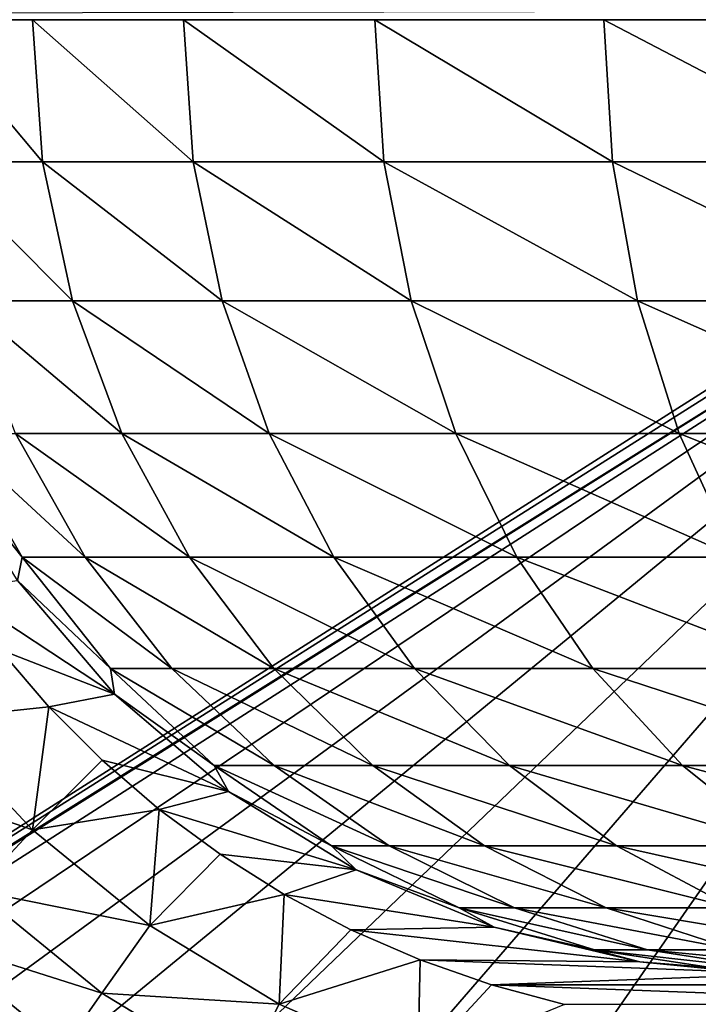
# Model space of a CAD drawing. Header units: metres. Extents: x -42 to 163, y -93 to 90.
# Tile 123 of 232: x 46 to 52, y -9 to 0. Entities that reach past the tile are written whole.
import ezdxf

# ---------------------------------------------------------------- set-up
doc = ezdxf.new("R2010")
doc.units = ezdxf.units.M
doc.layers.add('solid_500770_SW0001', color=7, linetype='CONTINUOUS')

msp = doc.modelspace()

# ---------------------------------------------------------------- linework, layer by layer
at = {"layer": 'solid_500770_SW0001'}
for points in [[(51.630558, 33.130558, -12.95), (18.5, 0, -12.95), (18.355236, 1.032258, -12.923227)], [(37.762573, 8.496295, -12.95), (18.5, 0, -12.95), (51.630558, 33.130558, -12.95)], [(57.449978, -0.000001, 12.95), (57.447533, 0.084565, 12.95), (18.5, 0, 12.95)], [(35.89167, -13.706794, 12.95), (57.449978, -0.000001, 12.95), (18.5, 0, 12.95)], [(46.347931, -1.266859, -65.179169), (45.377621, -1.266859, -61.68877), (45.284904, 0, -61.709202)], [(46.257973, 0, -65.209518), (46.347931, -1.266859, -65.179169), (45.284904, 0, -61.709202)], [(47.690506, -1.266859, -68.543961), (46.347931, -1.266859, -65.179169), (46.257973, 0, -65.209518)], [(47.604366, 0, -68.583878), (47.690506, -1.266859, -68.543961), (46.257973, 0, -65.209518)], [(49.389565, -1.266859, -71.743584), (47.690506, -1.266859, -68.543961), (47.604366, 0, -68.583878)], [(49.30825, 0, -71.792587), (49.389565, -1.266859, -71.743584), (47.604366, 0, -68.583878)], [(51.425114, -1.266859, -74.740395), (49.389565, -1.266859, -71.743584), (49.30825, 0, -71.792587)], [(51.349586, 0, -74.79792), (51.425114, -1.266859, -74.740395), (49.30825, 0, -71.792587)], [(53.773216, -1.266859, -77.499153), (51.425114, -1.266859, -74.740395), (51.349586, 0, -74.79792)], [(53.704365, 0, -77.564522), (53.773216, -1.266859, -77.499153), (51.349586, 0, -74.79792)], [(56.514248, -38.315102, -12.948243), (18.35524, -1.03225, -12.923228), (18.5, 0, -12.95)], [(56.514248, -38.315102, -12.948243), (18.5, 0, -12.95), (51.630558, -33.130558, -12.95)], [(43.829685, -14.84155, -12.95), (51.630558, -33.130558, -12.95), (18.5, 0, -12.95)], [(35.89167, -13.706794, 12.95), (57.447521, -0.084736, 12.95), (57.449978, -0.000001, 12.95)], [(35.89167, -13.706794, 12.95), (57.427971, -0.25179, 12.95), (57.447521, -0.084736, 12.95)], [(36.644463, -13.259836, 12.95), (57.427971, -0.25179, 12.95), (35.89167, -13.706794, 12.95)], [(38.235947, -12.532356, 12.95), (57.427971, -0.25179, 12.95), (36.644463, -13.259836, 12.95)], [(39.91378, -12.038801, 12.95), (57.427971, -0.25179, 12.95), (38.235947, -12.532356, 12.95)], [(41.644695, -11.788752, 12.95), (57.427971, -0.25179, 12.95), (39.91378, -12.038801, 12.95)], [(43.392597, -11.787224, 12.95), (57.427971, -0.25179, 12.95), (41.644695, -11.788752, 12.95)], [(45.122478, -12.033878, 12.95), (57.427971, -0.25179, 12.95), (43.392597, -11.787224, 12.95)], [(46.799461, -12.523625, 12.95), (57.427971, -0.25179, 12.95), (45.122478, -12.033878, 12.95)], [(48.389774, -13.246409, 12.95), (57.427971, -0.25179, 12.95), (46.799461, -12.523625, 12.95)], [(49.860359, -14.186941, 12.95), (57.427971, -0.25179, 12.95), (48.389774, -13.246409, 12.95)], [(51.182457, -15.326453, 12.95), (57.427971, -0.25179, 12.95), (49.860359, -14.186941, 12.95)], [(52.331524, -16.644592, 12.95), (57.427971, -0.25179, 12.95), (51.182457, -15.326453, 12.95)], [(55.226353, -39.602997, -12.78924), (18.210615, -2.056118, -12.843356), (18.35524, -1.03225, -12.923228)], [(56.514248, -38.315102, -12.948243), (55.226353, -39.602997, -12.78924), (18.35524, -1.03225, -12.923228)], [(46.615788, -2.505419, -65.088791), (45.65369, -2.505419, -61.627934), (45.377621, -1.266859, -61.68877)], [(46.347931, -1.266859, -65.179169), (46.615788, -2.505419, -65.088791), (45.377621, -1.266859, -61.68877)], [(47.947002, -2.505419, -68.42511), (46.615788, -2.505419, -65.088791), (46.347931, -1.266859, -65.179169)], [(47.690506, -1.266859, -68.543961), (47.947002, -2.505419, -68.42511), (46.347931, -1.266859, -65.179169)], [(49.631683, -2.505419, -71.597656), (47.947002, -2.505419, -68.42511), (47.690506, -1.266859, -68.543961)], [(49.389565, -1.266859, -71.743584), (49.631683, -2.505419, -71.597656), (47.690506, -1.266859, -68.543961)], [(51.650005, -2.505419, -74.569107), (49.631683, -2.505419, -71.597656), (49.389565, -1.266859, -71.743584)], [(51.425114, -1.266859, -74.740395), (51.650005, -2.505419, -74.569107), (49.389565, -1.266859, -71.743584)], [(53.978241, -2.505419, -77.304527), (51.650005, -2.505419, -74.569107), (51.425114, -1.266859, -74.740395)], [(53.773216, -1.266859, -77.499153), (53.978241, -2.505419, -77.304527), (51.425114, -1.266859, -74.740395)], [(55.226353, -39.602997, -12.78924), (18.068186, -3.068632, -12.711252), (18.210615, -2.056118, -12.843356)], [(47.055565, -3.688012, -64.940414), (46.106949, -3.688012, -61.528053), (45.65369, -2.505419, -61.627934)], [(46.615788, -2.505419, -65.088791), (47.055565, -3.688012, -64.940414), (45.65369, -2.505419, -61.627934)], [(48.368126, -3.688012, -68.22998), (47.055565, -3.688012, -64.940414), (46.615788, -2.505419, -65.088791)], [(47.947002, -2.505419, -68.42511), (48.368126, -3.688012, -68.22998), (46.615788, -2.505419, -65.088791)], [(50.029198, -3.688012, -71.35807), (48.368126, -3.688012, -68.22998), (47.947002, -2.505419, -68.42511)], [(49.631683, -2.505419, -71.597656), (50.029198, -3.688012, -71.35807), (47.947002, -2.505419, -68.42511)], [(52.019241, -3.688012, -74.287888), (50.029198, -3.688012, -71.35807), (49.631683, -2.505419, -71.597656)], [(51.650005, -2.505419, -74.569107), (52.019241, -3.688012, -74.287888), (49.631683, -2.505419, -71.597656)], [(54.31485, -3.688012, -76.98497), (52.019241, -3.688012, -74.287888), (51.650005, -2.505419, -74.569107)], [(53.978241, -2.505419, -77.304527), (54.31485, -3.688012, -76.98497), (51.650005, -2.505419, -74.569107)], [(53.967102, -40.862244, -12.37532), (17.928152, -4.063536, -12.528332), (18.068186, -3.068632, -12.711252)], [(55.226353, -39.602997, -12.78924), (53.967102, -40.862244, -12.37532), (18.068186, -3.068632, -12.711252)], [(45.533432, -3.688012, -58.033031), (46.164909, -4.78822, -57.964314), (45.426445, -3.858919, -54.5)], [(46.727272, -4.78822, -61.391357), (46.164909, -4.78822, -57.964314), (45.533432, -3.688012, -58.033031)], [(46.106949, -3.688012, -61.528053), (46.727272, -4.78822, -61.391357), (45.533432, -3.688012, -58.033031)], [(47.657436, -4.78822, -64.73735), (46.727272, -4.78822, -61.391357), (46.106949, -3.688012, -61.528053)], [(47.055565, -3.688012, -64.940414), (47.657436, -4.78822, -64.73735), (46.106949, -3.688012, -61.528053)], [(48.944469, -4.78822, -67.962936), (47.657436, -4.78822, -64.73735), (47.055565, -3.688012, -64.940414)], [(48.368126, -3.688012, -68.22998), (48.944469, -4.78822, -67.962936), (47.055565, -3.688012, -64.940414)], [(50.573235, -4.78822, -71.030182), (48.944469, -4.78822, -67.962936), (48.368126, -3.688012, -68.22998)], [(50.029198, -3.688012, -71.35807), (50.573235, -4.78822, -71.030182), (48.368126, -3.688012, -68.22998)], [(52.524567, -4.78822, -73.903008), (50.573235, -4.78822, -71.030182), (50.029198, -3.688012, -71.35807)], [(52.019241, -3.688012, -74.287888), (52.524567, -4.78822, -73.903008), (50.029198, -3.688012, -71.35807)], [(54.775528, -4.78822, -76.547638), (52.524567, -4.78822, -73.903008), (52.019241, -3.688012, -74.287888)], [(54.31485, -3.688012, -76.98497), (54.775528, -4.78822, -76.547638), (52.019241, -3.688012, -74.287888)], [(46.164909, -4.78822, -57.964314), (46.123356, -4.996175, -54.5), (45.426445, -3.858919, -54.5)], [(53.967102, -40.862244, -12.37532), (17.791296, -5.035288, -12.296576), (17.928152, -4.063536, -12.528332)], [(46.164909, -4.78822, -57.964314), (46.952351, -5.781468, -57.878624), (46.123356, -4.996175, -54.5)], [(47.500801, -5.781468, -61.220898), (46.952351, -5.781468, -57.878624), (46.164909, -4.78822, -57.964314)], [(46.727272, -4.78822, -61.391357), (47.500801, -5.781468, -61.220898), (46.164909, -4.78822, -57.964314)], [(48.407959, -5.781468, -64.484131), (47.500801, -5.781468, -61.220898), (46.727272, -4.78822, -61.391357)], [(47.657436, -4.78822, -64.73735), (48.407959, -5.781468, -64.484131), (46.727272, -4.78822, -61.391357)], [(49.663158, -5.781468, -67.629929), (48.407959, -5.781468, -64.484131), (47.657436, -4.78822, -64.73735)], [(48.944469, -4.78822, -67.962936), (49.663158, -5.781468, -67.629929), (47.657436, -4.78822, -64.73735)], [(51.251633, -5.781468, -70.621307), (49.663158, -5.781468, -67.629929), (48.944469, -4.78822, -67.962936)], [(50.573235, -4.78822, -71.030182), (51.251633, -5.781468, -70.621307), (48.944469, -4.78822, -67.962936)], [(53.154701, -5.781468, -73.42308), (51.251633, -5.781468, -70.621307), (50.573235, -4.78822, -71.030182)], [(52.524567, -4.78822, -73.903008), (53.154701, -5.781468, -73.42308), (50.573235, -4.78822, -71.030182)], [(46.123356, -4.996175, -49.5), (46.989666, -6.01047, -49.5), (45.563816, -5.06983, -49.5)], [(46.989594, -6.010407, -54.5), (46.989666, -6.01047, -49.5), (46.123356, -4.996175, -49.5)], [(46.123356, -4.996175, -54.5), (46.989594, -6.010407, -54.5), (46.123356, -4.996175, -49.5)], [(46.952351, -5.781468, -57.878624), (46.989594, -6.010407, -54.5), (46.123356, -4.996175, -54.5)], [(52.761547, -42.067799, -11.714679), (17.65856, -5.979468, -12.018324), (17.791296, -5.035288, -12.296576)], [(53.967102, -40.862244, -12.37532), (52.761547, -42.067799, -11.714679), (17.791296, -5.035288, -12.296576)], [(46.989666, -6.01047, -49.5), (45.963501, -5.611387, -49.5), (45.563816, -5.06983, -49.5)], [(45.337364, -6.234016, -48.202522), (45.963501, -5.611387, -49.5), (46.402649, -6.121639, -49.5)], [(46.989666, -6.01047, -49.5), (46.402649, -6.121639, -49.5), (45.963501, -5.611387, -49.5)], [(46.952351, -5.781468, -57.878624), (47.878162, -6.645567, -57.777878), (46.989594, -6.010407, -54.5)], [(48.410259, -6.645567, -61.020489), (47.878162, -6.645567, -57.777878), (46.952351, -5.781468, -57.878624)], [(47.500801, -5.781468, -61.220898), (48.410259, -6.645567, -61.020489), (46.952351, -5.781468, -57.878624)], [(49.290367, -6.645567, -64.186409), (48.410259, -6.645567, -61.020489), (47.500801, -5.781468, -61.220898)], [(48.407959, -5.781468, -64.484131), (49.290367, -6.645567, -64.186409), (47.500801, -5.781468, -61.220898)], [(50.508137, -6.645567, -67.238403), (49.290367, -6.645567, -64.186409), (48.407959, -5.781468, -64.484131)], [(49.663158, -5.781468, -67.629929), (50.508137, -6.645567, -67.238403), (48.407959, -5.781468, -64.484131)], [(52.049244, -6.645567, -70.140587), (50.508137, -6.645567, -67.238403), (49.663158, -5.781468, -67.629929)], [(51.251633, -5.781468, -70.621307), (52.049244, -6.645567, -70.140587), (49.663158, -5.781468, -67.629929)], [(53.895565, -6.645567, -72.85881), (52.049244, -6.645567, -70.140587), (51.251633, -5.781468, -70.621307)], [(53.154701, -5.781468, -73.42308), (53.895565, -6.645567, -72.85881), (51.251633, -5.781468, -70.621307)], [(52.761547, -42.067799, -11.714679), (17.530245, -6.890572, -11.696586), (17.65856, -5.979468, -12.018324)], [(46.989666, -6.01047, -49.5), (48.003834, -6.876634, -49.5), (46.402649, -6.121639, -49.5)], [(46.989594, -6.010407, -54.5), (48.003826, -6.876645, -54.5), (46.989666, -6.01047, -49.5)], [(47.878162, -6.645567, -57.777878), (48.003826, -6.876645, -54.5), (46.989594, -6.010407, -54.5)], [(48.003826, -6.876645, -54.5), (48.003834, -6.876634, -49.5), (46.989666, -6.01047, -49.5)], [(45.337364, -6.234016, -48.202522), (46.402649, -6.121639, -49.5), (46.257599, -7.219348, -48.202522)], [(46.257599, -7.219348, -48.202522), (46.402649, -6.121639, -49.5), (46.878448, -6.597457, -49.5)], [(48.003834, -6.876634, -49.5), (46.878448, -6.597457, -49.5), (46.402649, -6.121639, -49.5)], [(45.337364, -6.234016, -48.202522), (46.257599, -7.219348, -48.202522), (44.764313, -6.700229, -46.819103)], [(46.257599, -7.219348, -48.202522), (46.878448, -6.597457, -49.5), (47.388412, -7.036329, -49.5)], [(48.003834, -6.876634, -49.5), (47.388412, -7.036329, -49.5), (46.878448, -6.597457, -49.5)], [(47.878162, -6.645567, -57.777878), (48.921665, -7.361216, -57.664322), (48.003826, -6.876645, -54.5)], [(49.435329, -7.361216, -60.794601), (48.921665, -7.361216, -57.664322), (47.878162, -6.645567, -57.777878)], [(48.410259, -6.645567, -61.020489), (49.435329, -7.361216, -60.794601), (47.878162, -6.645567, -57.777878)], [(50.284946, -7.361216, -63.850845), (49.435329, -7.361216, -60.794601), (48.410259, -6.645567, -61.020489)], [(49.290367, -6.645567, -64.186409), (50.284946, -7.361216, -63.850845), (48.410259, -6.645567, -61.020489)], [(51.460529, -7.361216, -66.797112), (50.284946, -7.361216, -63.850845), (49.290367, -6.645567, -64.186409)], [(50.508137, -6.645567, -67.238403), (51.460529, -7.361216, -66.797112), (49.290367, -6.645567, -64.186409)], [(52.94825, -7.361216, -69.598755), (51.460529, -7.361216, -66.797112), (50.508137, -6.645567, -67.238403)], [(52.049244, -6.645567, -70.140587), (52.94825, -7.361216, -69.598755), (50.508137, -6.645567, -67.238403)], [(54.73061, -7.361216, -72.222809), (52.94825, -7.361216, -69.598755), (52.049244, -6.645567, -70.140587)], [(53.895565, -6.645567, -72.85881), (54.73061, -7.361216, -72.222809), (52.049244, -6.645567, -70.140587)], [(46.257599, -7.219348, -48.202522), (45.753368, -7.759249, -46.819103), (44.764313, -6.700229, -46.819103)], [(51.633751, -43.195599, -10.820447), (17.407103, -7.765442, -11.334347), (17.530245, -6.890572, -11.696586)], [(52.761547, -42.067799, -11.714679), (51.633751, -43.195599, -10.820447), (17.530245, -6.890572, -11.696586)], [(48.003834, -6.876634, -49.5), (49.140999, -7.573505, -49.5), (47.388412, -7.036329, -49.5)], [(48.003826, -6.876645, -54.5), (49.141079, -7.573555, -54.5), (48.003834, -6.876634, -49.5)], [(48.921665, -7.361216, -57.664322), (49.141079, -7.573555, -54.5), (48.003826, -6.876645, -54.5)], [(49.141079, -7.573555, -54.5), (49.140999, -7.573505, -49.5), (48.003834, -6.876634, -49.5)], [(46.257599, -7.219348, -48.202522), (47.388412, -7.036329, -49.5), (47.303432, -8.070197, -48.202522)], [(47.303432, -8.070197, -48.202522), (47.388412, -7.036329, -49.5), (47.930267, -7.436244, -49.5)], [(49.140999, -7.573505, -49.5), (47.930267, -7.436244, -49.5), (47.388412, -7.036329, -49.5)], [(46.257599, -7.219348, -48.202522), (47.303432, -8.070197, -48.202522), (45.753368, -7.759249, -46.819103)], [(48.921665, -7.361216, -57.664322), (50.059547, -7.912427, -57.540497), (49.141079, -7.573555, -54.5)], [(50.553112, -7.912427, -60.548283), (50.059547, -7.912427, -57.540497), (48.921665, -7.361216, -57.664322)], [(49.435329, -7.361216, -60.794601), (50.553112, -7.912427, -60.548283), (48.921665, -7.361216, -57.664322)], [(51.369484, -7.912427, -63.484932), (50.553112, -7.912427, -60.548283), (49.435329, -7.361216, -60.794601)], [(50.284946, -7.361216, -63.850845), (51.369484, -7.912427, -63.484932), (49.435329, -7.361216, -60.794601)], [(52.499062, -7.912427, -66.31591), (51.369484, -7.912427, -63.484932), (50.284946, -7.361216, -63.850845)], [(51.460529, -7.361216, -66.797112), (52.499062, -7.912427, -66.31591), (50.284946, -7.361216, -63.850845)], [(53.928566, -7.912427, -69.007912), (52.499062, -7.912427, -66.31591), (51.460529, -7.361216, -66.797112)], [(52.94825, -7.361216, -69.598755), (53.928566, -7.912427, -69.007912), (51.460529, -7.361216, -66.797112)], [(47.303432, -8.070197, -48.202522), (47.930267, -7.436244, -49.5), (48.500153, -7.794301, -49.5)], [(49.140999, -7.573505, -49.5), (48.500153, -7.794301, -49.5), (47.930267, -7.436244, -49.5)], [(49.140999, -7.573505, -49.5), (50.373356, -8.083981, -49.5), (48.500153, -7.794301, -49.5)], [(50.373356, -8.083981, -54.5), (50.373356, -8.083981, -49.5), (49.140999, -7.573505, -49.5)], [(49.141079, -7.573555, -54.5), (50.373356, -8.083981, -54.5), (49.140999, -7.573505, -49.5)], [(50.059547, -7.912427, -57.540497), (50.373356, -8.083981, -54.5), (49.141079, -7.573555, -54.5)], [(51.633751, -43.195599, -10.820447), (17.289606, -8.601012, -10.934836), (17.407103, -7.765442, -11.334347)], [(45.753368, -7.759249, -46.819103), (46.877415, -8.673729, -46.819103), (45.350483, -8.190634, -45.366108)], [(47.303432, -8.070197, -48.202522), (46.877415, -8.673729, -46.819103), (45.753368, -7.759249, -46.819103)], [(47.303432, -8.070197, -48.202522), (48.500153, -7.794301, -49.5), (48.455383, -8.770713, -48.202522)], [(48.455383, -8.770713, -48.202522), (48.500153, -7.794301, -49.5), (49.094952, -8.108659, -49.5)], [(50.373356, -8.083981, -49.5), (49.094952, -8.108659, -49.5), (48.500153, -7.794301, -49.5)], [(50.059547, -7.912427, -57.540497), (51.266396, -8.286887, -57.409168), (50.373356, -8.083981, -54.5)], [(51.73864, -8.286887, -60.287037), (51.266396, -8.286887, -57.409168), (50.059547, -7.912427, -57.540497)], [(50.553112, -7.912427, -60.548283), (51.73864, -8.286887, -60.287037), (50.059547, -7.912427, -57.540497)], [(52.519749, -8.286887, -63.09684), (51.73864, -8.286887, -60.287037), (50.553112, -7.912427, -60.548283)], [(51.369484, -7.912427, -63.484932), (52.519749, -8.286887, -63.09684), (50.553112, -7.912427, -60.548283)], [(53.600536, -8.286887, -65.805534), (52.519749, -8.286887, -63.09684), (51.369484, -7.912427, -63.484932)], [(52.499062, -7.912427, -66.31591), (53.600536, -8.286887, -65.805534), (51.369484, -7.912427, -63.484932)], [(47.303432, -8.070197, -48.202522), (48.455383, -8.770713, -48.202522), (46.877415, -8.673729, -46.819103)], [(48.455383, -8.770713, -48.202522), (49.094952, -8.108659, -49.5), (49.711712, -8.377765, -49.5)], [(50.373356, -8.083981, -49.5), (51.670403, -8.395359, -49.5), (49.094952, -8.108659, -49.5)], [(51.670403, -8.395359, -49.5), (49.711712, -8.377765, -49.5), (49.094952, -8.108659, -49.5)], [(51.670307, -8.39535, -54.5), (51.670403, -8.395359, -49.5), (50.373356, -8.083981, -49.5)], [(50.373356, -8.083981, -54.5), (51.670307, -8.39535, -54.5), (50.373356, -8.083981, -49.5)], [(51.266396, -8.286887, -57.409168), (51.670307, -8.39535, -54.5), (50.373356, -8.083981, -54.5)], [(45.350483, -8.190634, -45.366108), (46.537022, -9.155954, -45.366108), (45.376457, -8.798037, -43.864006)], [(46.877415, -8.673729, -46.819103), (46.537022, -9.155954, -45.366108), (45.350483, -8.190634, -45.366108)], [(51.266396, -8.286887, -57.409168), (52.515244, -8.476233, -57.27327), (51.670307, -8.39535, -54.5)], [(52.965427, -8.476233, -60.016697), (52.515244, -8.476233, -57.27327), (51.266396, -8.286887, -57.409168)], [(51.73864, -8.286887, -60.287037), (52.965427, -8.476233, -60.016697), (51.266396, -8.286887, -57.409168)], [(53.710049, -8.476233, -62.695244), (52.965427, -8.476233, -60.016697), (51.73864, -8.286887, -60.287037)], [(52.519749, -8.286887, -63.09684), (53.710049, -8.476233, -62.695244), (51.73864, -8.286887, -60.287037)], [(48.455383, -8.770713, -48.202522), (49.711712, -8.377765, -49.5), (49.69199, -9.307847, -48.202522)], [(49.69199, -9.307847, -48.202522), (49.711712, -8.377765, -49.5), (50.347401, -8.600214, -49.5)], [(50.347401, -8.600214, -49.5), (49.711712, -8.377765, -49.5), (52.999966, -8.50089, -49.5)], [(51.670403, -8.395359, -49.5), (53, -8.499987, -49.5), (49.711712, -8.377765, -49.5)], [(52.999966, -8.50089, -49.5), (49.711712, -8.377765, -49.5), (53, -8.499987, -49.5)], [(51.670307, -8.39535, -54.5), (53, -8.5, -54.5), (51.670403, -8.395359, -49.5)], [(52.515244, -8.476233, -57.27327), (53, -8.5, -54.5), (51.670307, -8.39535, -54.5)], [(53, -8.5, -54.5), (53, -8.499987, -49.5), (51.670403, -8.395359, -49.5)], [(52.999966, -8.50089, -49.5), (55.652599, -8.600214, -49.5), (50.347401, -8.600214, -49.5)], [(51.633751, -43.195599, -10.820447), (17.177889, -9.394261, -10.501533), (17.289606, -8.601012, -10.934836)], [(46.877415, -8.673729, -46.819103), (48.115513, -9.426633, -46.819103), (46.537022, -9.155954, -45.366108)], [(48.455383, -8.770713, -48.202522), (48.115513, -9.426633, -46.819103), (46.877415, -8.673729, -46.819103)], [(49.69199, -9.307847, -48.202522), (50.347401, -8.600214, -49.5), (50.997356, -8.774357, -49.5)], [(55.002644, -8.774357, -49.5), (50.997356, -8.774357, -49.5), (50.347401, -8.600214, -49.5)], [(55.652599, -8.600214, -49.5), (55.002644, -8.774357, -49.5), (50.347401, -8.600214, -49.5)], [(48.455383, -8.770713, -48.202522), (49.69199, -9.307847, -48.202522), (48.115513, -9.426633, -46.819103)]]:
    msp.add_3dface(points, dxfattribs=at)

doc.saveas('drawing.dxf')
